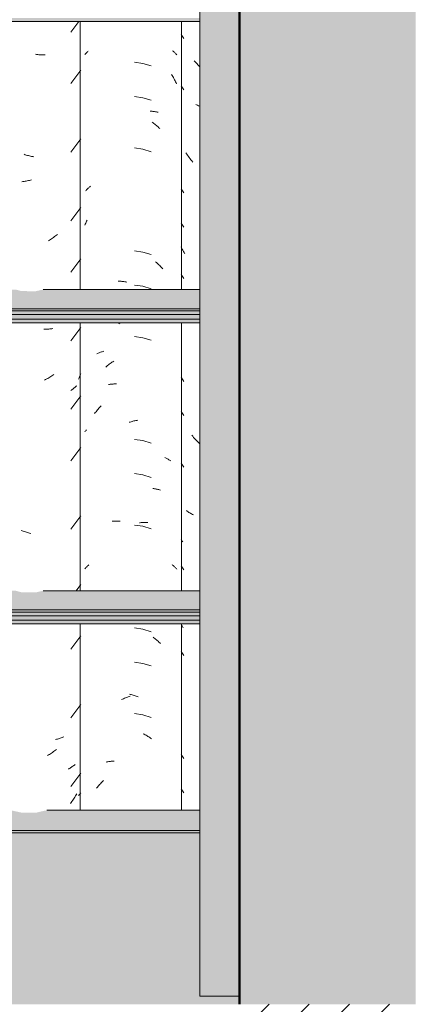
# Model space of a CAD drawing. Header units: metres. Extents: x 9.7 to 43.6, y -0.5 to 5.6.
# Tile 136 of 154: x 35.267 to 35.614, y 2.65 to 3.516. Entities that reach past the tile are written whole.
import ezdxf

# ---------------------------------------------------------------- set-up
doc = ezdxf.new("R2010")
doc.units = ezdxf.units.M
doc.layers.add('A-DETL', color=7, linetype='Continuous', lineweight=5, true_color=0x00a600)
for name, color, linetype, lineweight in [('A-DETL-GENF', 7, 'Continuous', 5), ('A-GLAZ-CWMG', 7, 'Continuous', 5), ('A-ROOF', 7, 'Continuous', 5), ('A-WALL', 7, 'Continuous', 5), ('A-WALL-PATT', 7, 'Continuous', 5)]:
    doc.layers.add(name, color=color, linetype=linetype, lineweight=lineweight)

# ---------------------------------------------------------------- blocks, each defined once
blk = doc.blocks.new('FP_208-D')
at = {"layer": 'A-GLAZ-CWMG', "color": 9, "true_color": 0xc0c0c0}
for p, q in [((-15.52163, 3.50266), (-15.51918, 3.4991)), ((-15.50927, 3.47858), (-15.5101, 3.4795)), ((-15.50843, 3.47768), (-15.50927, 3.47858)), ((-15.50757, 3.47679), (-15.50843, 3.47768)), ((-15.50671, 3.47592), (-15.50757, 3.47679)), ((-15.50583, 3.47506), (-15.50671, 3.47592)), ((-15.50504, 3.47433), (-15.50583, 3.47506)), ((-15.52163, 3.45745), (-15.51918, 3.45388)), ((-15.5079, 3.4407), (-15.50875, 3.44105)), ((-15.50704, 3.44036), (-15.5079, 3.4407)), ((-15.50617, 3.44003), (-15.50704, 3.44036)), ((-15.50528, 3.43973), (-15.50617, 3.44003)), ((-15.51658, 3.39755), (-15.51727, 3.39862)), ((-15.51587, 3.3965), (-15.51658, 3.39755)), ((-15.51515, 3.39546), (-15.51587, 3.3965)), ((-15.51442, 3.39444), (-15.51515, 3.39546)), ((-15.51367, 3.39343), (-15.51442, 3.39444)), ((-15.5129, 3.39244), (-15.51367, 3.39343)), ((-15.51212, 3.39146), (-15.5129, 3.39244)), ((-15.51133, 3.3905), (-15.51212, 3.39146)), ((-15.52163, 3.36702), (-15.51918, 3.36346)), ((-15.52163, 3.33688), (-15.51918, 3.33331)), ((-15.52111, 3.31498), (-15.52163, 3.31604)), ((-15.52057, 3.31393), (-15.52111, 3.31498)), ((-15.52002, 3.31289), (-15.52057, 3.31393)), ((-15.51945, 3.31186), (-15.52002, 3.31289)), ((-15.51887, 3.31084), (-15.51945, 3.31186)), ((-15.51827, 3.30983), (-15.51887, 3.31084)), ((-15.52163, 3.29166), (-15.51918, 3.2881)), ((-15.52163, 3.20123), (-15.51918, 3.19767)), ((-15.52163, 3.17109), (-15.51918, 3.16753)), ((-15.51136, 3.14939), (-15.51215, 3.15036)), ((-15.51055, 3.14845), (-15.51136, 3.14939)), ((-15.50973, 3.14751), (-15.51055, 3.14845)), ((-15.50889, 3.1466), (-15.50973, 3.14751)), ((-15.50804, 3.1457), (-15.50889, 3.1466)), ((-15.50718, 3.14482), (-15.50804, 3.1457)), ((-15.50631, 3.14396), (-15.50718, 3.14482)), ((-15.50543, 3.14311), (-15.50631, 3.14396)), ((-15.52163, 3.12588), (-15.51918, 3.12231)), ((-15.5161, 3.08349), (-15.5168, 3.08401)), ((-15.51538, 3.08299), (-15.5161, 3.08349)), ((-15.51465, 3.0825), (-15.51538, 3.08299)), ((-15.51391, 3.08202), (-15.51465, 3.0825)), ((-15.51315, 3.08156), (-15.51391, 3.08202)), ((-15.51237, 3.08112), (-15.51315, 3.08156)), ((-15.51158, 3.08069), (-15.51237, 3.08112)), ((-15.51078, 3.08028), (-15.51158, 3.08069)), ((-15.52111, 3.05774), (-15.52163, 3.0583)), ((-15.52058, 3.05719), (-15.52111, 3.05774)), ((-15.52004, 3.05665), (-15.52058, 3.05719)), ((-15.52163, 3.03545), (-15.51918, 3.03188)), ((-15.52107, 2.98333), (-15.5216, 2.98442)), ((-15.52049, 2.9822), (-15.52107, 2.98333)), ((-15.51989, 2.98108), (-15.52049, 2.9822)), ((-15.52163, 2.96009), (-15.51918, 2.95653)), ((-15.52163, 2.86966), (-15.51918, 2.8661)), ((-15.52163, 2.83952), (-15.51918, 2.83596))]:
    blk.add_line(p, q, dxfattribs=at)
blk = doc.blocks.new('FP_209-D')
at = {"layer": 'A-GLAZ-CWMG', "color": 9, "true_color": 0xc0c0c0}
for p, q in [((-15.60627, 3.48498), (-15.60582, 3.48552)), ((-15.60582, 3.48552), (-15.60536, 3.48605)), ((-15.60536, 3.48605), (-15.60488, 3.48657)), ((-15.60488, 3.48657), (-15.60438, 3.48708)), ((-15.60438, 3.48708), (-15.60387, 3.48759)), ((-15.60387, 3.48759), (-15.60334, 3.48808)), ((-15.52902, 3.48831), (-15.5285, 3.48788)), ((-15.5285, 3.48788), (-15.52799, 3.48745)), ((-15.52799, 3.48745), (-15.52749, 3.48701)), ((-15.52749, 3.48701), (-15.52701, 3.48656)), ((-15.52701, 3.48656), (-15.52653, 3.4861)), ((-15.52653, 3.4861), (-15.52607, 3.48564)), ((-15.52607, 3.48564), (-15.52563, 3.48516)), ((-15.52563, 3.48516), (-15.52519, 3.48468)), ((-15.55515, 3.4772), (-15.56268, 3.47825)), ((-15.5479, 3.47495), (-15.55515, 3.4772)), ((-15.53, 3.46741), (-15.52946, 3.46653)), ((-15.52946, 3.46653), (-15.52893, 3.46564)), ((-15.52893, 3.46564), (-15.52841, 3.46474)), ((-15.52841, 3.46474), (-15.5279, 3.46383)), ((-15.5279, 3.46383), (-15.52741, 3.46291)), ((-15.52741, 3.46291), (-15.52693, 3.46198)), ((-15.52693, 3.46198), (-15.52646, 3.46105)), ((-15.52646, 3.46105), (-15.52601, 3.4601)), ((-15.52601, 3.4601), (-15.52556, 3.45915)), ((-15.55515, 3.44705), (-15.56268, 3.4481)), ((-15.5479, 3.4448), (-15.55515, 3.44705)), ((-15.54872, 3.43532), (-15.54794, 3.43525)), ((-15.54794, 3.43525), (-15.54715, 3.43517)), ((-15.54715, 3.43517), (-15.54638, 3.43507)), ((-15.54638, 3.43507), (-15.54561, 3.43496)), ((-15.54561, 3.43496), (-15.54485, 3.43484)), ((-15.54485, 3.43484), (-15.54409, 3.4347)), ((-15.54409, 3.4347), (-15.54335, 3.43455)), ((-15.54335, 3.43455), (-15.5426, 3.43439)), ((-15.5426, 3.43439), (-15.54187, 3.43421)), ((-15.54708, 3.42564), (-15.5463, 3.42507)), ((-15.5463, 3.42507), (-15.54554, 3.42448)), ((-15.54554, 3.42448), (-15.54477, 3.42388)), ((-15.54477, 3.42388), (-15.54402, 3.42326)), ((-15.54402, 3.42326), (-15.54327, 3.42263)), ((-15.54327, 3.42263), (-15.54253, 3.42198)), ((-15.54253, 3.42198), (-15.5418, 3.42133)), ((-15.5418, 3.42133), (-15.54107, 3.42066)), ((-15.54107, 3.42066), (-15.54036, 3.41997)), ((-15.55515, 3.40184), (-15.56268, 3.40289)), ((-15.5479, 3.39959), (-15.55515, 3.40184)), ((-15.60386, 3.36702), (-15.60338, 3.36747)), ((-15.60338, 3.36747), (-15.60289, 3.36791)), ((-15.60289, 3.36791), (-15.60239, 3.36834)), ((-15.60239, 3.36834), (-15.60187, 3.36876)), ((-15.60187, 3.36876), (-15.60134, 3.36918)), ((-15.60565, 3.36514), (-15.60523, 3.36562)), ((-15.60523, 3.36562), (-15.60478, 3.3661)), ((-15.60478, 3.3661), (-15.60433, 3.36656)), ((-15.60433, 3.36656), (-15.60386, 3.36702)), ((-15.60627, 3.33499), (-15.6059, 3.33586)), ((-15.6059, 3.33586), (-15.60553, 3.33673)), ((-15.60553, 3.33673), (-15.60514, 3.33758)), ((-15.60514, 3.33758), (-15.60474, 3.33844)), ((-15.60474, 3.33844), (-15.60434, 3.33928)), ((-15.55515, 3.31141), (-15.56268, 3.31246)), ((-15.5479, 3.30916), (-15.55515, 3.31141)), ((-15.54408, 3.30274), (-15.54333, 3.30211)), ((-15.54333, 3.30211), (-15.54259, 3.30147)), ((-15.54259, 3.30147), (-15.54186, 3.30081)), ((-15.54186, 3.30081), (-15.54113, 3.30014)), ((-15.54113, 3.30014), (-15.54042, 3.29946)), ((-15.54042, 3.29946), (-15.53971, 3.29876)), ((-15.53971, 3.29876), (-15.53901, 3.29806)), ((-15.53901, 3.29806), (-15.53832, 3.29733)), ((-15.53832, 3.29733), (-15.53763, 3.2966)), ((-15.57691, 3.28583), (-15.57609, 3.28579)), ((-15.57609, 3.28579), (-15.57526, 3.28574)), ((-15.57526, 3.28574), (-15.57443, 3.28567)), ((-15.57443, 3.28567), (-15.5736, 3.28558)), ((-15.5736, 3.28558), (-15.57277, 3.28548)), ((-15.57277, 3.28548), (-15.57193, 3.28537)), ((-15.57193, 3.28537), (-15.57109, 3.28524)), ((-15.57109, 3.28524), (-15.57025, 3.2851)), ((-15.57025, 3.2851), (-15.56941, 3.28494)), ((-15.55515, 3.28127), (-15.56268, 3.28232)), ((-15.5479, 3.27902), (-15.55515, 3.28127)), ((-15.57628, 3.24831), (-15.57545, 3.24873)), ((-15.57545, 3.24873), (-15.57463, 3.24915)), ((-15.55515, 3.23605), (-15.56268, 3.2371)), ((-15.5479, 3.2338), (-15.55515, 3.23605)), ((-15.59572, 3.22189), (-15.59507, 3.22219)), ((-15.59507, 3.22219), (-15.59442, 3.22248)), ((-15.59442, 3.22248), (-15.59375, 3.22276)), ((-15.59375, 3.22276), (-15.59308, 3.22302)), ((-15.59308, 3.22302), (-15.5924, 3.22327)), ((-15.5924, 3.22327), (-15.5917, 3.22351)), ((-15.5917, 3.22351), (-15.591, 3.22374)), ((-15.591, 3.22374), (-15.59029, 3.22396)), ((-15.59029, 3.22396), (-15.58957, 3.22416)), ((-15.58627, 3.21152), (-15.58551, 3.21213)), ((-15.58551, 3.21213), (-15.58475, 3.21272)), ((-15.58475, 3.21272), (-15.58398, 3.2133)), ((-15.58398, 3.2133), (-15.5832, 3.21387)), ((-15.5832, 3.21387), (-15.58241, 3.21442)), ((-15.58241, 3.21442), (-15.58162, 3.21496)), ((-15.58162, 3.21496), (-15.58083, 3.21549)), ((-15.58777, 3.21026), (-15.58702, 3.2109)), ((-15.58702, 3.2109), (-15.58627, 3.21152)), ((-15.5854, 3.19491), (-15.58463, 3.19503)), ((-15.58463, 3.19503), (-15.58386, 3.19513)), ((-15.58386, 3.19513), (-15.58308, 3.19521)), ((-15.58308, 3.19521), (-15.5823, 3.19529)), ((-15.5823, 3.19529), (-15.58151, 3.19534)), ((-15.58151, 3.19534), (-15.58071, 3.19539)), ((-15.58071, 3.19539), (-15.57991, 3.19542)), ((-15.57991, 3.19542), (-15.5791, 3.19543)), ((-15.5791, 3.19543), (-15.57829, 3.19543)), ((-15.59769, 3.16938), (-15.59707, 3.1702)), ((-15.59707, 3.1702), (-15.59645, 3.171)), ((-15.59645, 3.171), (-15.59581, 3.17179)), ((-15.59581, 3.17179), (-15.59517, 3.17257)), ((-15.59517, 3.17257), (-15.59452, 3.17334)), ((-15.59452, 3.17334), (-15.59385, 3.1741)), ((-15.59385, 3.1741), (-15.59318, 3.17485)), ((-15.59318, 3.17485), (-15.5925, 3.17558)), ((-15.5925, 3.17558), (-15.59181, 3.1763)), ((-15.56733, 3.16168), (-15.56648, 3.16195)), ((-15.56648, 3.16195), (-15.56564, 3.1622)), ((-15.56564, 3.1622), (-15.56479, 3.16243)), ((-15.56479, 3.16243), (-15.56395, 3.16265)), ((-15.56395, 3.16265), (-15.5631, 3.16286)), ((-15.5631, 3.16286), (-15.56226, 3.16305)), ((-15.56226, 3.16305), (-15.56141, 3.16323)), ((-15.56141, 3.16323), (-15.56057, 3.16339)), ((-15.56057, 3.16339), (-15.55973, 3.16353)), ((-15.60627, 3.15341), (-15.60589, 3.15387)), ((-15.60589, 3.15387), (-15.6055, 3.15432)), ((-15.6055, 3.15432), (-15.6051, 3.15476)), ((-15.6051, 3.15476), (-15.60469, 3.1552)), ((-15.55515, 3.14563), (-15.56268, 3.14668)), ((-15.5479, 3.14337), (-15.55515, 3.14563)), ((-15.53599, 3.13076), (-15.53534, 3.13047)), ((-15.53534, 3.13047), (-15.5347, 3.13016)), ((-15.5347, 3.13016), (-15.53407, 3.12984)), ((-15.53407, 3.12984), (-15.53345, 3.12951)), ((-15.53345, 3.12951), (-15.53284, 3.12917)), ((-15.53284, 3.12917), (-15.53224, 3.12882)), ((-15.53224, 3.12882), (-15.53165, 3.12845)), ((-15.53165, 3.12845), (-15.53108, 3.12808)), ((-15.53108, 3.12808), (-15.53051, 3.1277)), ((-15.55515, 3.11548), (-15.56268, 3.11653)), ((-15.5479, 3.11323), (-15.55515, 3.11548)), ((-15.54648, 3.10352), (-15.54571, 3.10341)), ((-15.54571, 3.10341), (-15.54495, 3.10329)), ((-15.54495, 3.10329), (-15.54419, 3.10315)), ((-15.54419, 3.10315), (-15.54344, 3.103)), ((-15.54344, 3.103), (-15.5427, 3.10284)), ((-15.5427, 3.10284), (-15.54197, 3.10266)), ((-15.54197, 3.10266), (-15.54124, 3.10247)), ((-15.54124, 3.10247), (-15.54052, 3.10227)), ((-15.54052, 3.10227), (-15.53981, 3.10206)), ((-15.58236, 3.07471), (-15.58157, 3.07477)), ((-15.58157, 3.07477), (-15.58078, 3.07481)), ((-15.58078, 3.07481), (-15.57998, 3.07485)), ((-15.57998, 3.07485), (-15.57917, 3.07486)), ((-15.57917, 3.07486), (-15.57836, 3.07486)), ((-15.57836, 3.07486), (-15.57755, 3.07485)), ((-15.57755, 3.07485), (-15.57673, 3.07482)), ((-15.57673, 3.07482), (-15.57591, 3.07478)), ((-15.57591, 3.07478), (-15.57508, 3.07472)), ((-15.55831, 3.07332), (-15.55747, 3.07342)), ((-15.55747, 3.07342), (-15.55664, 3.07351)), ((-15.55664, 3.07351), (-15.55581, 3.07358)), ((-15.55581, 3.07358), (-15.55499, 3.07364)), ((-15.55499, 3.07364), (-15.55416, 3.07369)), ((-15.55416, 3.07369), (-15.55334, 3.07372)), ((-15.55334, 3.07372), (-15.55253, 3.07373)), ((-15.55253, 3.07373), (-15.55172, 3.07373)), ((-15.55172, 3.07373), (-15.55091, 3.07372)), ((-15.55515, 3.07027), (-15.56268, 3.07132)), ((-15.5479, 3.06802), (-15.55515, 3.07027)), ((-15.60627, 3.03284), (-15.60582, 3.03337)), ((-15.60582, 3.03337), (-15.60536, 3.0339)), ((-15.60536, 3.0339), (-15.60488, 3.03442)), ((-15.60488, 3.03442), (-15.60439, 3.03493)), ((-15.60439, 3.03493), (-15.60388, 3.03543)), ((-15.60388, 3.03543), (-15.60336, 3.03592)), ((-15.60336, 3.03592), (-15.60282, 3.0364)), ((-15.52958, 3.03659), (-15.52905, 3.03618)), ((-15.52905, 3.03618), (-15.52853, 3.03576)), ((-15.52853, 3.03576), (-15.52802, 3.03534)), ((-15.52802, 3.03534), (-15.52752, 3.0349)), ((-15.52752, 3.0349), (-15.52704, 3.03445)), ((-15.52704, 3.03445), (-15.52657, 3.03399)), ((-15.52657, 3.03399), (-15.52611, 3.03353)), ((-15.52611, 3.03353), (-15.52566, 3.03306)), ((-15.52566, 3.03306), (-15.52523, 3.03258)), ((-15.55515, 2.97984), (-15.56268, 2.98089)), ((-15.5479, 2.97759), (-15.55515, 2.97984)), ((-15.54627, 2.9729), (-15.5455, 2.97231)), ((-15.5455, 2.97231), (-15.54474, 2.9717)), ((-15.54474, 2.9717), (-15.54398, 2.97109)), ((-15.54398, 2.97109), (-15.54324, 2.97045)), ((-15.54324, 2.97045), (-15.5425, 2.96981)), ((-15.5425, 2.96981), (-15.54176, 2.96915)), ((-15.54176, 2.96915), (-15.54104, 2.96848)), ((-15.54104, 2.96848), (-15.54032, 2.9678)), ((-15.54032, 2.9678), (-15.53961, 2.9671)), ((-15.55515, 2.9497), (-15.56268, 2.95075)), ((-15.5479, 2.94745), (-15.55515, 2.9497)), ((-15.57391, 2.91792), (-15.57307, 2.91831)), ((-15.57307, 2.91831), (-15.57224, 2.91868)), ((-15.57224, 2.91868), (-15.5714, 2.91903)), ((-15.5714, 2.91903), (-15.57056, 2.91937)), ((-15.57056, 2.91937), (-15.56972, 2.9197)), ((-15.56972, 2.9197), (-15.56888, 2.92001)), ((-15.56888, 2.92001), (-15.56803, 2.9203)), ((-15.56803, 2.9203), (-15.56719, 2.92058)), ((-15.56719, 2.92058), (-15.56634, 2.92085)), ((-15.56709, 2.92271), (-15.56625, 2.92249)), ((-15.56625, 2.92249), (-15.5654, 2.92226)), ((-15.5654, 2.92226), (-15.56455, 2.92202)), ((-15.56455, 2.92202), (-15.56371, 2.92175)), ((-15.56371, 2.92175), (-15.56286, 2.92148)), ((-15.56286, 2.92148), (-15.56202, 2.92118)), ((-15.56202, 2.92118), (-15.56118, 2.92088)), ((-15.56118, 2.92088), (-15.56033, 2.92055)), ((-15.56033, 2.92055), (-15.5595, 2.92022)), ((-15.55515, 2.90448), (-15.56268, 2.90553)), ((-15.5479, 2.90223), (-15.55515, 2.90448)), ((-15.55482, 2.8879), (-15.554, 2.88746)), ((-15.554, 2.88746), (-15.55318, 2.88701)), ((-15.55318, 2.88701), (-15.55237, 2.88654)), ((-15.55237, 2.88654), (-15.55156, 2.88606)), ((-15.55156, 2.88606), (-15.55075, 2.88557)), ((-15.55075, 2.88557), (-15.54995, 2.88506)), ((-15.54995, 2.88506), (-15.54916, 2.88453)), ((-15.54916, 2.88453), (-15.54837, 2.88399)), ((-15.54837, 2.88399), (-15.54758, 2.88344)), ((-15.58756, 2.86294), (-15.58681, 2.86309)), ((-15.58681, 2.86309), (-15.58606, 2.86323)), ((-15.58606, 2.86323), (-15.5853, 2.86336)), ((-15.5853, 2.86336), (-15.58453, 2.86347)), ((-15.58453, 2.86347), (-15.58376, 2.86357)), ((-15.58376, 2.86357), (-15.58298, 2.86365)), ((-15.58298, 2.86365), (-15.58219, 2.86372)), ((-15.58219, 2.86372), (-15.5814, 2.86378)), ((-15.5814, 2.86378), (-15.5806, 2.86382)), ((-15.5959, 2.84012), (-15.59526, 2.8409)), ((-15.59526, 2.8409), (-15.5946, 2.84167)), ((-15.5946, 2.84167), (-15.59394, 2.84243)), ((-15.59394, 2.84243), (-15.59327, 2.84318)), ((-15.59327, 2.84318), (-15.59259, 2.84391)), ((-15.59259, 2.84391), (-15.5919, 2.84464)), ((-15.5919, 2.84464), (-15.5912, 2.84535)), ((-15.5912, 2.84535), (-15.59049, 2.84605)), ((-15.59049, 2.84605), (-15.58978, 2.84673))]:
    blk.add_line(p, q, dxfattribs=at)
blk = doc.blocks.new('FP_210-D')
at = {"layer": 'A-GLAZ-CWMG', "color": 9, "true_color": 0xc0c0c0}
for p, q in [((-15.61867, 3.50467), (-15.61167, 3.51402)), ((-15.64869, 3.48511), (-15.64963, 3.48524)), ((-15.64776, 3.485), (-15.64869, 3.48511)), ((-15.64683, 3.4849), (-15.64776, 3.485)), ((-15.6459, 3.48482), (-15.64683, 3.4849)), ((-15.64497, 3.48476), (-15.6459, 3.48482)), ((-15.64405, 3.48471), (-15.64497, 3.48476)), ((-15.64313, 3.48468), (-15.64405, 3.48471)), ((-15.64222, 3.48467), (-15.64313, 3.48468)), ((-15.64131, 3.48467), (-15.64222, 3.48467)), ((-15.61867, 3.45946), (-15.60989, 3.47119)), ((-15.61867, 3.39917), (-15.60989, 3.41091)), ((-15.65875, 3.39696), (-15.65969, 3.39728)), ((-15.65781, 3.39667), (-15.65875, 3.39696)), ((-15.65687, 3.39639), (-15.65781, 3.39667)), ((-15.65593, 3.39613), (-15.65687, 3.39639)), ((-15.65498, 3.39588), (-15.65593, 3.39613)), ((-15.65404, 3.39565), (-15.65498, 3.39588)), ((-15.6531, 3.39544), (-15.65404, 3.39565)), ((-15.65216, 3.39525), (-15.6531, 3.39544)), ((-15.65122, 3.39507), (-15.65216, 3.39525)), ((-15.66072, 3.37326), (-15.66165, 3.37313)), ((-15.65978, 3.37341), (-15.66072, 3.37326)), ((-15.65884, 3.37357), (-15.65978, 3.37341)), ((-15.6579, 3.37375), (-15.65884, 3.37357)), ((-15.65696, 3.37395), (-15.6579, 3.37375)), ((-15.65602, 3.37417), (-15.65696, 3.37395)), ((-15.65508, 3.3744), (-15.65602, 3.37417)), ((-15.65413, 3.37465), (-15.65508, 3.3744)), ((-15.65319, 3.37492), (-15.65413, 3.37465)), ((-15.61867, 3.33888), (-15.60989, 3.35062)), ((-15.63378, 3.32429), (-15.63464, 3.32368)), ((-15.63293, 3.32493), (-15.63378, 3.32429)), ((-15.63208, 3.32558), (-15.63293, 3.32493)), ((-15.63125, 3.32624), (-15.63208, 3.32558)), ((-15.63042, 3.32692), (-15.63125, 3.32624)), ((-15.63726, 3.32191), (-15.63815, 3.32136)), ((-15.63638, 3.32249), (-15.63726, 3.32191)), ((-15.63551, 3.32307), (-15.63638, 3.32249)), ((-15.63464, 3.32368), (-15.63551, 3.32307)), ((-15.61867, 3.29367), (-15.60989, 3.30541)), ((-15.64146, 3.24353), (-15.64237, 3.24353)), ((-15.64056, 3.24354), (-15.64146, 3.24353)), ((-15.63966, 3.24358), (-15.64056, 3.24354)), ((-15.63876, 3.24363), (-15.63966, 3.24358)), ((-15.63787, 3.24369), (-15.63876, 3.24363)), ((-15.63699, 3.24378), (-15.63787, 3.24369)), ((-15.63611, 3.24387), (-15.63699, 3.24378)), ((-15.63524, 3.24399), (-15.63611, 3.24387)), ((-15.63437, 3.24412), (-15.63524, 3.24399)), ((-15.61867, 3.23338), (-15.60989, 3.24512)), ((-15.63457, 3.20316), (-15.63544, 3.20255)), ((-15.63371, 3.20378), (-15.63457, 3.20316)), ((-15.61038, 3.20306), (-15.6109, 3.20191)), ((-15.60989, 3.20421), (-15.61038, 3.20306)), ((-15.64077, 3.19926), (-15.64167, 3.19877)), ((-15.63986, 3.19977), (-15.64077, 3.19926)), ((-15.63897, 3.20029), (-15.63986, 3.19977)), ((-15.63808, 3.20083), (-15.63897, 3.20029)), ((-15.63719, 3.20139), (-15.63808, 3.20083)), ((-15.63631, 3.20196), (-15.63719, 3.20139)), ((-15.63544, 3.20255), (-15.63631, 3.20196)), ((-15.61143, 3.20077), (-15.61198, 3.19965)), ((-15.6109, 3.20191), (-15.61143, 3.20077)), ((-15.61809, 3.19003), (-15.61875, 3.1896)), ((-15.61745, 3.19046), (-15.61809, 3.19003)), ((-15.61681, 3.19091), (-15.61745, 3.19046)), ((-15.61619, 3.19137), (-15.61681, 3.19091)), ((-15.61558, 3.19185), (-15.61619, 3.19137)), ((-15.61499, 3.19233), (-15.61558, 3.19185)), ((-15.61441, 3.19282), (-15.61499, 3.19233)), ((-15.61384, 3.19333), (-15.61441, 3.19282)), ((-15.61329, 3.19384), (-15.61384, 3.19333)), ((-15.61867, 3.1731), (-15.60989, 3.18484)), ((-15.61867, 3.12788), (-15.60989, 3.13962)), ((-15.61867, 3.0676), (-15.60989, 3.07934)), ((-15.66144, 3.06634), (-15.66237, 3.0667)), ((-15.6605, 3.06599), (-15.66144, 3.06634)), ((-15.65956, 3.06566), (-15.6605, 3.06599)), ((-15.65862, 3.06535), (-15.65956, 3.06566)), ((-15.65768, 3.06506), (-15.65862, 3.06535)), ((-15.65674, 3.06478), (-15.65768, 3.06506)), ((-15.6558, 3.06452), (-15.65674, 3.06478)), ((-15.65486, 3.06428), (-15.6558, 3.06452)), ((-15.65392, 3.06406), (-15.65486, 3.06428)), ((-15.61397, 3.0136), (-15.60989, 3.01905)), ((-15.61867, 2.9621), (-15.60989, 2.97384)), ((-15.61867, 2.90181), (-15.60989, 2.91355)), ((-15.63119, 2.88303), (-15.63203, 2.88284)), ((-15.63036, 2.88323), (-15.63119, 2.88303)), ((-15.62954, 2.88345), (-15.63036, 2.88323)), ((-15.62873, 2.88368), (-15.62954, 2.88345)), ((-15.62793, 2.88393), (-15.62873, 2.88368)), ((-15.62713, 2.88419), (-15.62793, 2.88393)), ((-15.62635, 2.88446), (-15.62713, 2.88419)), ((-15.62557, 2.88475), (-15.62635, 2.88446)), ((-15.62481, 2.88506), (-15.62557, 2.88475)), ((-15.63129, 2.87407), (-15.63213, 2.87341)), ((-15.63819, 2.86919), (-15.63909, 2.86865)), ((-15.63731, 2.86974), (-15.63819, 2.86919)), ((-15.63643, 2.87032), (-15.63731, 2.86974)), ((-15.63555, 2.8709), (-15.63643, 2.87032)), ((-15.63469, 2.8715), (-15.63555, 2.8709)), ((-15.63383, 2.87212), (-15.63469, 2.8715)), ((-15.63297, 2.87276), (-15.63383, 2.87212)), ((-15.63213, 2.87341), (-15.63297, 2.87276)), ((-15.62001, 2.85726), (-15.62071, 2.85687)), ((-15.61933, 2.85767), (-15.62001, 2.85726)), ((-15.61866, 2.85808), (-15.61933, 2.85767)), ((-15.61801, 2.85851), (-15.61866, 2.85808)), ((-15.61736, 2.85895), (-15.61801, 2.85851)), ((-15.61673, 2.8594), (-15.61736, 2.85895)), ((-15.61611, 2.85987), (-15.61673, 2.8594)), ((-15.6155, 2.86034), (-15.61611, 2.85987)), ((-15.61491, 2.86083), (-15.6155, 2.86034)), ((-15.61867, 2.84153), (-15.60989, 2.85326)), ((-15.61575, 2.83126), (-15.61637, 2.83032)), ((-15.61516, 2.83222), (-15.61575, 2.83126)), ((-15.61457, 2.83319), (-15.61516, 2.83222)), ((-15.614, 2.83417), (-15.61457, 2.83319)), ((-15.61344, 2.83516), (-15.614, 2.83417)), ((-15.61133, 2.83416), (-15.61184, 2.8336)), ((-15.61083, 2.83473), (-15.61133, 2.83416)), ((-15.61035, 2.83532), (-15.61083, 2.83473)), ((-15.60989, 2.83591), (-15.61035, 2.83532)), ((-15.61828, 2.82754), (-15.61894, 2.82664)), ((-15.61763, 2.82845), (-15.61828, 2.82754)), ((-15.61699, 2.82938), (-15.61763, 2.82845)), ((-15.61637, 2.83032), (-15.61699, 2.82938))]:
    blk.add_line(p, q, dxfattribs=at)
blk = doc.blocks.new('Rectangular Mullion - Telha Fibrocimento - Ondulada-1908998-D')
at = {"layer": 'A-GLAZ-CWMG'}
for p, q in [((-15.6104, 3.27839), (-15.6104, 3.51402)), ((-15.52113, 3.27839), (-15.52113, 3.51402)), ((-15.6104, 3.0136), (-15.6104, 3.24922)), ((-15.52113, 3.0136), (-15.52113, 3.24922)), ((-15.6104, 2.82071), (-15.6104, 2.98442)), ((-15.52113, 2.82071), (-15.52113, 2.98442))]:
    blk.add_line(p, q, dxfattribs=at)
for name in ['FP_209-D', 'FP_210-D', 'FP_208-D']:
    blk.add_blockref(name, (0, 0), dxfattribs=at)
blk = doc.blocks.new('LONGARINA_STEEL_FRAME - LONGARINA_STEEL_FRAME-1917798-D')
at = {"layer": 'A-ROOF', "true_color": 0x9fa09c}
blk.add_hatch(color=253, dxfattribs=at).paths.add_polyline_path([(-15.47004, 2.6571), (-15.47004, 3.68355), (-15.50504, 3.68355), (-15.50504, 2.6571), (-15.47403, 2.6571)])
h = blk.add_hatch(color=253, dxfattribs=at)
h.paths.add_polyline_path([(-16.68983, 3.51402), (-15.50504, 3.51402), (-15.50554, 3.51728), (-16.75754, 3.51728), (-16.75754, 3.51402), (-16.69208, 3.51402)])
h.paths.add_polyline_path([(-18.04504, 3.51402), (-16.79254, 3.51402), (-16.79302, 3.51728), (-18.04504, 3.51728)])
h = blk.add_hatch(color=253, dxfattribs=at)
h.paths.add_polyline_path([(-15.63984, 3.26158), (-15.50504, 3.26158), (-15.50504, 3.27839), (-15.64307, 3.27839), (-15.64976, 3.27686), (-15.66207, 3.27705), (-15.66724, 3.27839), (-16.19607, 3.27839), (-16.20276, 3.27686), (-16.21507, 3.27705), (-16.22024, 3.27839), (-16.74907, 3.27839), (-16.75754, 3.27645), (-16.75754, 3.26158), (-15.63998, 3.26158)])
h.paths.add_polyline_path([(-18.04504, 3.26158), (-16.79254, 3.26158), (-16.79254, 3.27839), (-17.30207, 3.27839), (-17.30876, 3.27686), (-17.32107, 3.27705), (-17.32624, 3.27839), (-18.04504, 3.27839)])
h = blk.add_hatch(color=253, dxfattribs=at)
h.paths.add_polyline_path([(-16.74739, 3.2596), (-15.50504, 3.2596), (-15.50504, 3.26158), (-16.75754, 3.26158), (-16.75754, 3.2596), (-16.75303, 3.2596)])
h.paths.add_polyline_path([(-18.02501, 3.2596), (-16.79254, 3.2596), (-16.79254, 3.26158), (-18.04504, 3.26158), (-18.04504, 3.2596)])
h = blk.add_hatch(color=253, dxfattribs=at)
h.paths.add_polyline_path([(-16.83351, 3.25634), (-16.79254, 3.25634), (-16.79254, 3.2596), (-18.04504, 3.2596), (-18.04504, 3.25634), (-16.9036, 3.25634)])
h.paths.add_polyline_path([(-15.64201, 3.25634), (-15.50504, 3.25634), (-15.50504, 3.2596), (-16.75754, 3.2596), (-16.75754, 3.25634), (-15.64632, 3.25634)])
h = blk.add_hatch(color=253, dxfattribs=at)
h.paths.add_polyline_path([(-15.64201, 3.25248), (-15.50504, 3.25248), (-15.50504, 3.25634), (-16.75754, 3.25634), (-16.75754, 3.25248), (-15.6525, 3.25248)])
h.paths.add_polyline_path([(-18.02501, 3.25248), (-16.79254, 3.25248), (-16.79254, 3.25634), (-18.04504, 3.25634), (-18.04504, 3.25248)])
h = blk.add_hatch(color=253, dxfattribs=at)
h.paths.add_polyline_path([(-16.65456, 3.24922), (-15.50504, 3.24922), (-15.50504, 3.25248), (-16.75754, 3.25248), (-16.75754, 3.24922), (-16.66135, 3.24922)])
h.paths.add_polyline_path([(-18.04085, 3.24922), (-16.79254, 3.24922), (-16.79302, 3.25248), (-18.04504, 3.25248), (-18.04504, 3.24922)])
h = blk.add_hatch(color=253, dxfattribs=at)
h.paths.add_polyline_path([(-15.63984, 2.99678), (-15.50504, 2.99678), (-15.50504, 3.0136), (-15.64307, 3.0136), (-15.64976, 3.01206), (-15.66207, 3.01225), (-15.66724, 3.0136), (-16.19607, 3.0136), (-16.20276, 3.01206), (-16.21507, 3.01225), (-16.22024, 3.0136), (-16.74907, 3.0136), (-16.75754, 3.01165), (-16.75754, 2.99678), (-15.63998, 2.99678)])
h.paths.add_polyline_path([(-18.02501, 2.99678), (-16.79254, 2.99678), (-16.79254, 3.0136), (-17.30207, 3.0136), (-17.30876, 3.01206), (-17.32107, 3.01225), (-17.32624, 3.0136), (-18.04504, 3.0136), (-18.04504, 2.99678)])
h = blk.add_hatch(color=253, dxfattribs=at)
h.paths.add_polyline_path([(-16.75754, 2.99481), (-15.50504, 2.99481), (-15.50504, 2.99678), (-16.75754, 2.99678)])
h.paths.add_polyline_path([(-18.02501, 2.99481), (-16.79254, 2.99481), (-16.79254, 2.99678), (-18.04504, 2.99678), (-18.04504, 2.99481)])
h = blk.add_hatch(color=253, dxfattribs=at)
h.paths.add_polyline_path([(-18.04504, 2.99154), (-16.79254, 2.99154), (-16.79254, 2.99481), (-18.04504, 2.99481), (-18.04504, 2.99367)])
h.paths.add_polyline_path([(-15.64062, 2.99154), (-15.50504, 2.99154), (-15.50504, 2.99481), (-16.75754, 2.99481), (-16.75754, 2.99154), (-15.64076, 2.99154)])
h = blk.add_hatch(color=253, dxfattribs=at)
h.paths.add_polyline_path([(-15.64201, 2.98769), (-15.50504, 2.98769), (-15.50504, 2.99154), (-16.75754, 2.99154), (-16.75754, 2.98769), (-15.6525, 2.98769)])
h.paths.add_polyline_path([(-18.02501, 2.98769), (-16.79254, 2.98769), (-16.79254, 2.99154), (-18.04504, 2.99154), (-18.04504, 2.98769)])
h = blk.add_hatch(color=253, dxfattribs=at)
h.paths.add_polyline_path([(-16.70046, 2.98442), (-15.50504, 2.98442), (-15.50504, 2.98769), (-16.75754, 2.98769), (-16.75754, 2.98442), (-16.70205, 2.98442)])
h.paths.add_polyline_path([(-18.04366, 2.98442), (-16.79254, 2.98442), (-16.79302, 2.98769), (-18.04504, 2.98769), (-18.04504, 2.98442)])
h = blk.add_hatch(color=253, dxfattribs=at)
h.paths.add_polyline_path([(-18.04504, 2.80282), (-16.79254, 2.80282), (-16.79254, 2.80702), (-18.04504, 2.80702), (-18.04504, 2.80482)])
h.paths.add_polyline_path([(-15.63978, 2.80282), (-15.50504, 2.80282), (-15.50504, 2.80702), (-16.75754, 2.80702), (-16.75754, 2.80282), (-15.63991, 2.80282)])
h = blk.add_hatch(color=253, dxfattribs=at)
h.paths.add_polyline_path([(-16.75293, 2.80084), (-15.50504, 2.80084), (-15.50504, 2.80282), (-16.75754, 2.80282), (-16.75754, 2.80084)])
h.paths.add_polyline_path([(-18.02501, 2.80084), (-16.79254, 2.80084), (-16.79254, 2.80282), (-18.04504, 2.80282), (-18.04504, 2.80084)])
h = blk.add_hatch(color=253, dxfattribs=at)
h.paths.add_polyline_path([(-15.85228, 2.79767), (-15.50504, 2.79767), (-15.50504, 2.80084), (-16.75754, 2.80084), (-16.75754, 2.79767), (-15.86768, 2.79767)])
h.paths.add_polyline_path([(-17.71865, 2.79767), (-16.79254, 2.79767), (-16.79254, 2.80084), (-18.04504, 2.80084), (-18.04504, 2.79767), (-17.72163, 2.79767)])
at = {"layer": 'A-ROOF'}
for p, q in [((-15.50504, 2.6571), (-15.50504, 3.68355)), ((-15.50504, 3.51402), (-16.75754, 3.51402)), ((-15.50504, 3.27839), (-15.64307, 3.27839)), ((-15.50504, 3.26158), (-16.75754, 3.26158)), ((-15.50504, 3.2596), (-16.75754, 3.2596)), ((-15.50504, 3.25634), (-16.75754, 3.25634)), ((-15.50504, 3.25248), (-16.75754, 3.25248)), ((-15.50504, 3.24922), (-16.75754, 3.24922)), ((-15.50504, 3.0136), (-15.64307, 3.0136)), ((-15.50504, 2.99678), (-16.75754, 2.99678)), ((-15.50504, 2.99481), (-16.75754, 2.99481)), ((-15.50504, 2.99154), (-16.75754, 2.99154)), ((-15.50504, 2.98769), (-16.75754, 2.98769)), ((-15.50504, 2.98442), (-16.75754, 2.98442)), ((-15.50504, 2.80282), (-16.75754, 2.80282)), ((-15.50504, 2.80084), (-16.75754, 2.80084))]:
    blk.add_line(p, q, dxfattribs=at)

msp = doc.modelspace()

# ---------------------------------------------------------------- hatches: boundary and pattern name
at = {"layer": 'A-DETL-GENF', "true_color": 0x464646}
h = msp.add_hatch(dxfattribs=at)
h.set_pattern_fill('FP_41', color=49, style=0, pattern_type=2)
h.set_pattern_definition([(45, (36.355194, 2.812), (-0.01767767, 0.01767767), [])])
h.paths.add_polyline_path([(32.70515, 2.35), (32.84515, 2.35), (32.84515, 2.65), (32.70515, 2.65), (32.70515, 2.53)])
h.paths.add_polyline_path([(35.60515, 2.35), (35.60515, 2.65), (35.46515, 2.65), (35.46515, 2.35)])
h.paths.add_polyline_path([(39.62152, 2.35), (39.68515, 2.35), (39.68515, 2.65), (39.54515, 2.64966), (39.54515, 2.35)])
h.paths.add_polyline_path([(32.70515, 4.05), (32.84515, 4.05), (32.84515, 4.25), (32.70515, 4.25), (32.70515, 4.1268)])
h.paths.add_polyline_path([(35.47015, 4.05), (35.60515, 4.05), (35.60515, 4.25), (35.46515, 4.25), (35.46515, 4.05), (35.46765, 4.05)])
at = {"layer": 'A-DETL-GENF', "true_color": 0x808080}
msp.add_hatch(color=8, dxfattribs=at).paths.add_polyline_path([(35.46015, 2.65), (35.61515, 2.65), (35.61515, 4.05), (35.46015, 4.05), (35.46015, 2.65289)])
at = {"layer": 'A-WALL-PATT', "true_color": 0xd6d6d6}
h = msp.add_hatch(color=254, dxfattribs=at)
h.paths.add_polyline_path([(33.46589, 2.65), (35.46015, 2.65), (35.46015, 2.6571), (35.42515, 2.6571), (35.42515, 2.79767), (34.17265, 2.79767), (34.17265, 2.6571), (34.13765, 2.6571), (34.13765, 2.79767), (32.88515, 2.79767), (32.88515, 2.6571), (32.85015, 2.6571), (32.85015, 2.65), (33.32571, 2.65)])
h.paths.add_polyline_path([(34.54524, 2.80671), (34.54584, 2.80702), (35.42515, 2.80702), (35.42515, 2.82071), (35.28818, 2.82016), (35.28043, 2.81834), (35.26812, 2.81853), (35.25802, 2.82071), (35.09488, 2.82071), (35.09138, 2.81983), (35.07925, 2.81979), (35.07549, 2.82071), (34.73754, 2.82071), (34.72743, 2.81834), (34.71512, 2.81853), (34.70502, 2.82071), (34.54188, 2.82071), (34.53838, 2.81983), (34.52625, 2.81979), (34.52249, 2.82071), (34.18454, 2.82071), (34.17265, 2.81793), (34.17265, 2.80702), (34.54501, 2.80702)])
h.paths.add_polyline_path([(33.04536, 2.80685), (33.04569, 2.80702), (34.13765, 2.80702), (34.13765, 2.82071), (33.98888, 2.82071), (33.98538, 2.81983), (33.97325, 2.81979), (33.96949, 2.82071), (33.63154, 2.82071), (33.62143, 2.81834), (33.60912, 2.81853), (33.59902, 2.82071), (33.43588, 2.82071), (33.43238, 2.81983), (33.42025, 2.81979), (33.41649, 2.82071), (32.88515, 2.82071), (32.88515, 2.80702), (33.04536, 2.80702)])

# ---------------------------------------------------------------- linework, layer by layer
at = {"layer": 'A-DETL', "color": 7, "lineweight": 50}
msp.add_line((35.46015, 4.05), (35.46015, 2.65), dxfattribs=at)
at = {"layer": 'A-DETL', "color": 7}
msp.add_line((35.46015, 2.6571), (35.42515, 2.6571), dxfattribs=at)
at = {"layer": 'A-WALL'}
msp.add_line((35.42515, 2.82071), (35.29054, 2.82071), dxfattribs=at)

# ---------------------------------------------------------------- block references
at = {"layer": 'A-GLAZ-CWMG'}
msp.add_blockref('Rectangular Mullion - Telha Fibrocimento - Ondulada-1908998-D', (50.93019, 0), dxfattribs=at)
at = {"layer": 'A-ROOF'}
msp.add_blockref('LONGARINA_STEEL_FRAME - LONGARINA_STEEL_FRAME-1917798-D', (50.93019, 0), dxfattribs=at)

doc.saveas('drawing.dxf')
